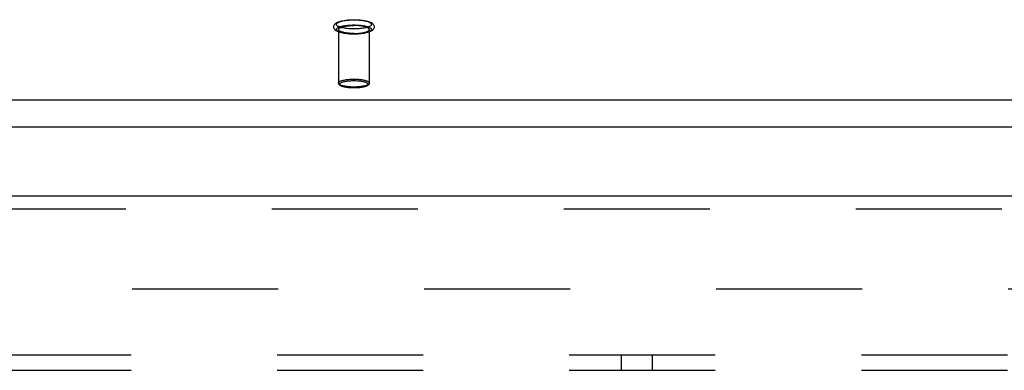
# Model space of a CAD drawing. Header units: inches. Extents: x 0 to 214, y 0 to 139.
# Tile 120 of 147: x 82.83 to 90.78, y 95.42 to 98.25. Entities that reach past the tile are written whole.
import ezdxf

# ---------------------------------------------------------------- set-up
doc = ezdxf.new("R2010")
doc.units = ezdxf.units.IN
doc.header["$LTSCALE"] = 11.786071
doc.header["$MEASUREMENT"] = 0
doc.linetypes.add('HIDDEN', pattern=[0.2, 0.1, -0.1])
doc.layers.get('0').update_dxf_attribs({"linetype": 'CONTINUOUS'})
for name, color, linetype in [('DEFAULT_2', 8, 'HIDDEN'), ('MAIN_OR_RIGHT_DOOR_ASSEMBLY', 7, 'CONTINUOUS'), ('SUBPANEL', 7, 'CONTINUOUS')]:
    doc.layers.add(name, color=color, linetype=linetype)

msp = doc.modelspace()

# ---------------------------------------------------------------- linework, layer by layer
at = {"color": 7, "linetype": 'Continuous'}
for p, q in [((37.4506, 97.6008), (93.7318, 97.6008)), ((37.4662, 97.3825), (93.7162, 97.3825))]:
    msp.add_line(p, q, dxfattribs=at)
at = {"layer": 'DEFAULT_2', "color": 8, "linetype": 'HIDDEN'}
for p, q in [((85.4047, 98.1684), (85.4047, 97.7367)), ((85.6527, 98.1684), (85.6527, 97.7367)), ((67.2372, 96.0771), (93.7162, 96.0771))]:
    msp.add_line(p, q, dxfattribs=at)
for points in [[(85.5287, 98.1309), (85.517, 98.1311), (85.5054, 98.1314), (85.4938, 98.132), (85.4825, 98.1329), (85.4713, 98.1339), (85.4605, 98.1353), (85.4499, 98.1368), (85.4398, 98.1386), (85.4299, 98.1407), (85.4205, 98.143), (85.4116, 98.1457), (85.4035, 98.1485), (85.3966, 98.1514), (85.3906, 98.1543), (85.3853, 98.1574), (85.3808, 98.1606), (85.3768, 98.164), (85.3734, 98.1676), (85.3706, 98.1715), (85.3684, 98.1755), (85.3667, 98.1796), (85.3657, 98.1839), (85.3652, 98.1883), (85.3654, 98.1928), (85.3663, 98.1972), (85.3677, 98.2015), (85.3699, 98.2058), (85.3727, 98.2098), (85.3761, 98.2136), (85.3801, 98.2172), (85.3847, 98.2205), (85.39, 98.2237), (85.3961, 98.2268), (85.4032, 98.2298), (85.4114, 98.2327), (85.4204, 98.2353), (85.4298, 98.2377), (85.4396, 98.2397), (85.4499, 98.2416), (85.4604, 98.2431), (85.4713, 98.2444), (85.4824, 98.2455), (85.4938, 98.2464), (85.5054, 98.247), (85.517, 98.2473), (85.5287, 98.2474)], [(85.5287, 98.1732), (85.5182, 98.1733), (85.5077, 98.1736), (85.4973, 98.1741), (85.4871, 98.1748), (85.4771, 98.1757), (85.4673, 98.1768), (85.4579, 98.1781), (85.4489, 98.1796), (85.4403, 98.1812), (85.4322, 98.183), (85.4247, 98.1849), (85.4178, 98.187), (85.4115, 98.1892), (85.4058, 98.1916), (85.4008, 98.194), (85.3966, 98.1965), (85.3931, 98.1991), (85.3903, 98.2018), (85.3883, 98.2045), (85.3871, 98.2072), (85.3867, 98.21), (85.3871, 98.2127), (85.3883, 98.2154), (85.3903, 98.2181), (85.3931, 98.2208), (85.3966, 98.2234), (85.4008, 98.2259), (85.4058, 98.2284), (85.4115, 98.2307), (85.4178, 98.2329), (85.4247, 98.235), (85.4322, 98.2369), (85.4403, 98.2387), (85.4489, 98.2404), (85.4579, 98.2418), (85.4673, 98.2431), (85.4771, 98.2442), (85.4871, 98.2451), (85.4973, 98.2458), (85.5077, 98.2463), (85.5182, 98.2466), (85.5287, 98.2467)], [(85.5287, 98.2474), (85.5404, 98.2473), (85.5521, 98.247), (85.5636, 98.2464), (85.575, 98.2455), (85.5861, 98.2444), (85.597, 98.2431), (85.6075, 98.2416), (85.6177, 98.2398), (85.6275, 98.2377), (85.6369, 98.2354), (85.6458, 98.2327), (85.6539, 98.2299), (85.6609, 98.227), (85.6669, 98.224), (85.6721, 98.221), (85.6767, 98.2178), (85.6806, 98.2144), (85.684, 98.2107), (85.6868, 98.2069), (85.6891, 98.2029), (85.6907, 98.1988), (85.6918, 98.1945), (85.6922, 98.1901), (85.692, 98.1856), (85.6912, 98.1812), (85.6897, 98.1769), (85.6876, 98.1726), (85.6848, 98.1686), (85.6814, 98.1648), (85.6774, 98.1612), (85.6728, 98.1578), (85.6675, 98.1547), (85.6613, 98.1516), (85.6543, 98.1486), (85.6461, 98.1457), (85.6371, 98.1431), (85.6277, 98.1407), (85.6178, 98.1386), (85.6076, 98.1368), (85.597, 98.1353), (85.5861, 98.1339), (85.575, 98.1329), (85.5636, 98.132), (85.5521, 98.1314), (85.5404, 98.1311), (85.5287, 98.1309)], [(85.5287, 98.2467), (85.5393, 98.2466), (85.5497, 98.2463), (85.5601, 98.2458), (85.5704, 98.2451), (85.5804, 98.2442), (85.5901, 98.2431), (85.5996, 98.2418), (85.6086, 98.2404), (85.6171, 98.2387), (85.6252, 98.2369), (85.6327, 98.235), (85.6397, 98.2329), (85.646, 98.2307), (85.6517, 98.2284), (85.6566, 98.2259), (85.6609, 98.2234), (85.6644, 98.2208), (85.6672, 98.2181), (85.6691, 98.2154), (85.6703, 98.2127), (85.6707, 98.21), (85.6703, 98.2072), (85.6691, 98.2045), (85.6672, 98.2018), (85.6644, 98.1991), (85.6609, 98.1965), (85.6566, 98.194), (85.6517, 98.1916), (85.646, 98.1892), (85.6397, 98.187), (85.6327, 98.1849), (85.6252, 98.183), (85.6171, 98.1812), (85.6086, 98.1796), (85.5996, 98.1781), (85.5901, 98.1768), (85.5804, 98.1757), (85.5704, 98.1748), (85.5601, 98.1741), (85.5497, 98.1736), (85.5393, 98.1733), (85.5287, 98.1732)], [(85.5287, 98.1317), (85.5182, 98.1318), (85.5077, 98.1321), (85.4973, 98.1326), (85.4871, 98.1333), (85.4771, 98.1342), (85.4673, 98.1353), (85.4579, 98.1366), (85.4489, 98.138), (85.4403, 98.1397), (85.4322, 98.1415), (85.4247, 98.1434), (85.4178, 98.1455), (85.4115, 98.1477), (85.4058, 98.15), (85.4008, 98.1525), (85.3966, 98.155), (85.3931, 98.1576), (85.3903, 98.1602), (85.3883, 98.1629), (85.3871, 98.1657), (85.3867, 98.1684), (85.3871, 98.1712), (85.3883, 98.1739), (85.3903, 98.1766), (85.3931, 98.1793), (85.3966, 98.1819), (85.4008, 98.1844), (85.4058, 98.1868), (85.4115, 98.1892), (85.4178, 98.1914), (85.4247, 98.1934), (85.4322, 98.1954), (85.4403, 98.1972), (85.4489, 98.1988), (85.4579, 98.2003), (85.4673, 98.2016), (85.4771, 98.2027), (85.4871, 98.2036), (85.4973, 98.2043), (85.5077, 98.2048), (85.5182, 98.2051), (85.5287, 98.2052)], [(85.4047, 98.1684), (85.4051, 98.1709), (85.4063, 98.1734), (85.4082, 98.1759), (85.4108, 98.1783), (85.4142, 98.1807), (85.4182, 98.183), (85.423, 98.1852), (85.4284, 98.1873), (85.4344, 98.1893), (85.441, 98.1911), (85.4482, 98.1928), (85.4558, 98.1944), (85.4639, 98.1958), (85.4724, 98.197), (85.4813, 98.1981), (85.4904, 98.1989), (85.4998, 98.1996), (85.5093, 98.2001), (85.519, 98.2004), (85.5287, 98.2005)], [(85.5287, 98.1363), (85.519, 98.1364), (85.5093, 98.1367), (85.4998, 98.1372), (85.4904, 98.1379), (85.4813, 98.1388), (85.4724, 98.1398), (85.4639, 98.1411), (85.4558, 98.1425), (85.4482, 98.144), (85.441, 98.1457), (85.4344, 98.1476), (85.4284, 98.1496), (85.423, 98.1517), (85.4182, 98.1539), (85.4142, 98.1561), (85.4108, 98.1585), (85.4082, 98.1609), (85.4063, 98.1634), (85.4051, 98.1659), (85.4047, 98.1684)], [(85.5287, 98.2052), (85.5393, 98.2051), (85.5497, 98.2048), (85.5601, 98.2043), (85.5704, 98.2036), (85.5804, 98.2027), (85.5901, 98.2016), (85.5996, 98.2003), (85.6086, 98.1988), (85.6171, 98.1972), (85.6252, 98.1954), (85.6327, 98.1934), (85.6397, 98.1914), (85.646, 98.1892), (85.6517, 98.1868), (85.6566, 98.1844), (85.6609, 98.1819), (85.6644, 98.1793), (85.6672, 98.1766), (85.6691, 98.1739), (85.6703, 98.1712), (85.6707, 98.1684), (85.6703, 98.1657), (85.6691, 98.1629), (85.6672, 98.1602), (85.6644, 98.1576), (85.6609, 98.155), (85.6566, 98.1525), (85.6517, 98.15), (85.646, 98.1477), (85.6397, 98.1455), (85.6327, 98.1434), (85.6252, 98.1415), (85.6171, 98.1397), (85.6086, 98.138), (85.5996, 98.1366), (85.5901, 98.1353), (85.5804, 98.1342), (85.5704, 98.1333), (85.5601, 98.1326), (85.5497, 98.1321), (85.5393, 98.1318), (85.5287, 98.1317)], [(85.6527, 98.1684), (85.6523, 98.1709), (85.6512, 98.1734), (85.6493, 98.1759), (85.6467, 98.1783), (85.6433, 98.1807), (85.6392, 98.183), (85.6345, 98.1852), (85.629, 98.1873), (85.623, 98.1893), (85.6164, 98.1911), (85.6093, 98.1928), (85.6016, 98.1944), (85.5935, 98.1958), (85.585, 98.197), (85.5762, 98.1981), (85.567, 98.1989), (85.5577, 98.1996), (85.5481, 98.2001), (85.5385, 98.2004), (85.5287, 98.2005)], [(85.5287, 98.1363), (85.5385, 98.1364), (85.5481, 98.1367), (85.5577, 98.1372), (85.567, 98.1379), (85.5762, 98.1388), (85.585, 98.1398), (85.5935, 98.1411), (85.6016, 98.1425), (85.6093, 98.144), (85.6164, 98.1457), (85.623, 98.1476), (85.629, 98.1496), (85.6345, 98.1517), (85.6392, 98.1539), (85.6433, 98.1561), (85.6467, 98.1585), (85.6493, 98.1609), (85.6512, 98.1634), (85.6523, 98.1659), (85.6527, 98.1684)], [(85.4047, 97.7367), (85.4051, 97.7392), (85.4063, 97.7417), (85.4082, 97.7442), (85.4109, 97.7467), (85.4144, 97.7491), (85.4186, 97.7514), (85.4234, 97.7536), (85.429, 97.7557), (85.4351, 97.7577), (85.4419, 97.7596), (85.4492, 97.7613), (85.457, 97.7628), (85.4653, 97.7642), (85.474, 97.7655), (85.483, 97.7665), (85.4922, 97.7673), (85.5015, 97.768), (85.5108, 97.7684), (85.5198, 97.7687), (85.5287, 97.7688)], [(85.5287, 97.6975), (85.5205, 97.6976), (85.5122, 97.6978), (85.5037, 97.6982), (85.4952, 97.6988), (85.4868, 97.6996), (85.4785, 97.7005), (85.4705, 97.7016), (85.4628, 97.7029), (85.4556, 97.7044), (85.4489, 97.7059), (85.4427, 97.7076), (85.437, 97.7095), (85.432, 97.7114), (85.4275, 97.7134), (85.4236, 97.7156), (85.4205, 97.7178), (85.418, 97.72), (85.4162, 97.7223), (85.4151, 97.7246), (85.4147, 97.727), (85.4151, 97.7293), (85.4162, 97.7317), (85.4179, 97.734), (85.4204, 97.7362), (85.4236, 97.7384), (85.4275, 97.7405), (85.4319, 97.7426), (85.437, 97.7445), (85.4427, 97.7464), (85.4489, 97.7481), (85.4556, 97.7496), (85.4628, 97.7511), (85.4704, 97.7524), (85.4784, 97.7535), (85.4867, 97.7544), (85.4952, 97.7552), (85.5037, 97.7558), (85.5122, 97.7562), (85.5205, 97.7564), (85.5287, 97.7565)], [(85.5287, 97.7688), (85.5376, 97.7687), (85.5467, 97.7684), (85.5559, 97.768), (85.5652, 97.7673), (85.5744, 97.7665), (85.5834, 97.7655), (85.5921, 97.7642), (85.6004, 97.7628), (85.6082, 97.7613), (85.6155, 97.7596), (85.6223, 97.7577), (85.6284, 97.7557), (85.634, 97.7536), (85.6389, 97.7514), (85.643, 97.7491), (85.6465, 97.7467), (85.6492, 97.7442), (85.6512, 97.7417), (85.6523, 97.7392), (85.6527, 97.7367)], [(85.5287, 97.7565), (85.5369, 97.7564), (85.5452, 97.7562), (85.5537, 97.7558), (85.5622, 97.7552), (85.5707, 97.7544), (85.579, 97.7535), (85.587, 97.7524), (85.5946, 97.7511), (85.6018, 97.7496), (85.6085, 97.7481), (85.6147, 97.7464), (85.6204, 97.7445), (85.6255, 97.7426), (85.63, 97.7406), (85.6338, 97.7384), (85.637, 97.7362), (85.6395, 97.734), (85.6413, 97.7317), (85.6424, 97.7293), (85.6427, 97.727), (85.6424, 97.7247), (85.6413, 97.7223), (85.6395, 97.72), (85.637, 97.7178), (85.6338, 97.7156), (85.63, 97.7135), (85.6255, 97.7114), (85.6204, 97.7095), (85.6148, 97.7076), (85.6086, 97.7059), (85.6018, 97.7044), (85.5947, 97.7029), (85.587, 97.7016), (85.579, 97.7005), (85.5707, 97.6996), (85.5623, 97.6988), (85.5537, 97.6982), (85.5452, 97.6978), (85.5369, 97.6976), (85.5287, 97.6975)], [(85.5287, 97.7046), (85.5199, 97.7046), (85.5108, 97.7049), (85.5015, 97.7053), (85.4923, 97.706), (85.4831, 97.7068), (85.4741, 97.7078), (85.4654, 97.7091), (85.4571, 97.7105), (85.4492, 97.712), (85.4419, 97.7137), (85.4352, 97.7156), (85.429, 97.7176), (85.4235, 97.7197), (85.4186, 97.7219), (85.4144, 97.7242), (85.411, 97.7266), (85.4082, 97.7291), (85.4063, 97.7316), (85.4051, 97.7341), (85.4047, 97.7367)], [(85.5287, 97.6972), (85.5196, 97.6972), (85.5106, 97.6975), (85.5016, 97.698), (85.4928, 97.6986), (85.4842, 97.6994), (85.4758, 97.7004), (85.4677, 97.7016), (85.4599, 97.703), (85.4524, 97.7045), (85.4453, 97.7062), (85.4386, 97.7081), (85.4324, 97.7102), (85.4267, 97.7124), (85.4218, 97.7148), (85.4177, 97.7172), (85.4142, 97.7196), (85.4113, 97.7222), (85.4089, 97.7249), (85.4071, 97.7277), (85.4058, 97.7307), (85.405, 97.7337), (85.4047, 97.7367)], [(85.6527, 97.7367), (85.6523, 97.7341), (85.6512, 97.7316), (85.6492, 97.7291), (85.6465, 97.7266), (85.6431, 97.7242), (85.6389, 97.7219), (85.634, 97.7197), (85.6285, 97.7176), (85.6223, 97.7156), (85.6156, 97.7138), (85.6083, 97.712), (85.6004, 97.7105), (85.5921, 97.7091), (85.5834, 97.7079), (85.5744, 97.7068), (85.5652, 97.706), (85.5559, 97.7053), (85.5467, 97.7049), (85.5376, 97.7046), (85.5287, 97.7046)], [(85.6527, 97.7367), (85.6525, 97.7336), (85.6517, 97.7306), (85.6504, 97.7277), (85.6485, 97.7248), (85.6461, 97.7221), (85.6432, 97.7196), (85.6397, 97.7171), (85.6356, 97.7147), (85.6306, 97.7124), (85.6249, 97.7101), (85.6186, 97.708), (85.6119, 97.7061), (85.6048, 97.7044), (85.5974, 97.7029), (85.5896, 97.7016), (85.5815, 97.7004), (85.5731, 97.6994), (85.5645, 97.6986), (85.5558, 97.698), (85.5468, 97.6975), (85.5378, 97.6972), (85.5287, 97.6972)]]:
    msp.add_lwpolyline(points, dxfattribs=at)
at = {"layer": 'MAIN_OR_RIGHT_DOOR_ASSEMBLY', "color": 3, "linetype": 'Continuous'}
msp.add_line((66.0082, 96.8271), (94.4867, 96.8271), dxfattribs=at)
at = {"layer": 'MAIN_OR_RIGHT_DOOR_ASSEMBLY', "color": 8, "linetype": 'HIDDEN'}
msp.add_line((66.0082, 96.7231), (94.4867, 96.7231), dxfattribs=at)
at = {"layer": 'SUBPANEL', "color": 8, "linetype": 'HIDDEN'}
for p, q in [((40.1225, 95.5458), (92.06, 95.5458)), ((87.685, 95.5458), (87.685, 95.4208)), ((87.935, 95.5458), (87.935, 95.4208)), ((40.1225, 95.4208), (92.06, 95.4208))]:
    msp.add_line(p, q, dxfattribs=at)

doc.saveas('drawing.dxf')
